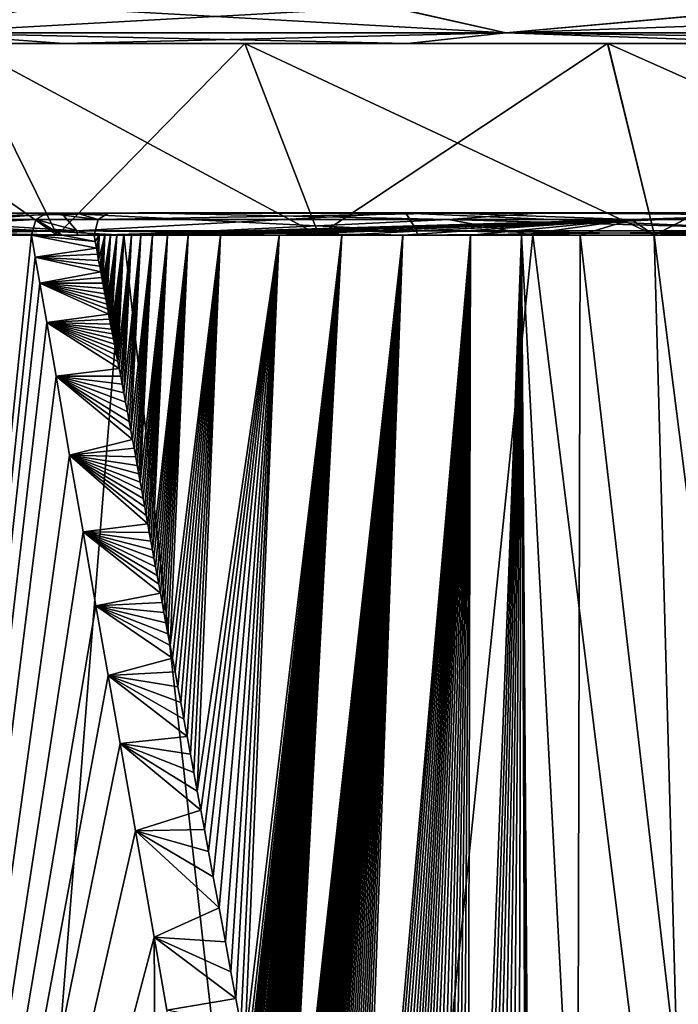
# Model space of a CAD drawing. Header units: metres. Extents: x -34 to 134, y -238 to 3.
# Tile 7 of 18: x 83.49 to 92.42, y -45.14 to -31.78. Entities that reach past the tile are written whole.
import ezdxf

# ---------------------------------------------------------------- set-up
doc = ezdxf.new("R2010")
doc.units = ezdxf.units.M
doc.layers.add('solid_509518_A225', color=7, linetype='CONTINUOUS')

msp = doc.modelspace()

# ---------------------------------------------------------------- linework, layer by layer
at = {"layer": 'solid_509518_A225'}
for points in [[(80.082489, -31.604322, -11.497334), (83.737549, -31.604406, -16.260841), (82.133408, -31.957926, -14.246311)], [(83.738007, -31.603537, 16.266069), (80.082809, -31.603706, 11.502666), (82.133812, -31.957163, 14.251603)], [(83.737549, -31.604406, -16.260841), (88.500954, -31.60445, -19.916037), (82.133408, -31.957926, -14.246311)], [(88.500954, -31.60445, -19.916037), (90.085167, -31.958004, -20.587807), (82.133408, -31.957926, -14.246311)], [(83.738007, -31.603537, 16.266069), (82.133812, -31.957163, 14.251603), (90.085747, -31.956902, 20.592875)], [(88.501518, -31.603384, 19.921131), (83.738007, -31.603537, 16.266069), (90.085747, -31.956902, 20.592875)], [(88.500954, -31.60445, -19.916037), (94.04808, -31.604448, -22.213825), (90.085167, -31.958004, -20.587807)], [(94.048706, -31.60326, 22.218763), (88.501518, -31.603384, 19.921131), (90.085747, -31.956902, 20.592875)], [(90.085167, -31.958004, -20.587807), (100.000908, -31.604401, -22.997616), (100.000916, -31.957951, -22.85116)], [(94.04808, -31.604448, -22.213825), (100.000908, -31.604401, -22.997616), (90.085167, -31.958004, -20.587807)], [(94.048706, -31.60326, 22.218763), (90.085747, -31.956902, 20.592875), (100.001564, -31.956728, 22.855947)], [(82.133408, -31.957926, -14.246311), (84.091118, -32.104393, -15.907285), (80.515511, -32.104309, -11.247332)], [(82.133812, -31.957163, 14.251603), (80.515831, -32.103706, 11.252677), (84.091568, -32.103542, 15.912529)], [(82.133408, -31.957926, -14.246311), (90.085167, -31.958004, -20.587807), (84.091118, -32.104393, -15.907285)], [(90.085747, -31.956902, 20.592875), (82.133812, -31.957163, 14.251603), (88.751518, -32.103394, 19.488132)], [(82.133812, -31.957163, 14.251603), (84.091568, -32.103542, 15.912529), (88.751518, -32.103394, 19.488132)], [(90.085167, -31.958004, -20.587807), (88.750969, -32.104435, -19.483019), (84.091118, -32.104393, -15.907285)], [(90.085167, -31.958004, -20.587807), (94.177513, -32.104435, -21.730854), (88.750969, -32.104435, -19.483019)], [(90.085747, -31.956902, 20.592875), (88.751518, -32.103394, 19.488132), (94.178131, -32.103271, 21.735815)], [(90.085167, -31.958004, -20.587807), (100.000916, -31.957951, -22.85116), (94.177513, -32.104435, -21.730854)], [(100.001564, -31.956728, 22.855947), (90.085747, -31.956902, 20.592875), (100.001556, -32.103184, 22.502398)], [(90.085747, -31.956902, 20.592875), (94.178131, -32.103271, 21.735815), (100.001556, -32.103184, 22.502398)], [(84.00193, -34.704765, 10.284939), (82.715164, -32.103687, 11.111827), (80.285484, -32.103855, 5.791767)], [(81.753105, -34.704922, 5.360891), (84.00193, -34.704765, 10.284939), (80.285484, -32.103855, 5.791767)], [(86.544823, -32.104355, -15.526692), (82.714851, -32.104282, -11.106544), (80.515511, -32.104309, -11.247332)], [(86.544823, -32.104355, -15.526692), (80.515511, -32.104309, -11.247332), (84.091118, -32.104393, -15.907285)], [(86.545258, -32.103523, 15.531867), (84.091568, -32.103542, 15.912529), (80.515831, -32.103706, 11.252677)], [(82.715164, -32.103687, 11.111827), (86.545258, -32.103523, 15.531867), (80.515831, -32.103706, 11.252677)], [(84.00164, -34.705315, -10.279552), (81.75296, -34.705208, -5.355442), (82.714851, -32.104282, -11.106544)], [(84.00164, -34.705315, -10.279552), (82.714851, -32.104282, -11.106544), (86.544823, -32.104355, -15.526692)], [(87.546921, -34.704617, 14.375961), (86.545258, -32.103523, 15.531867), (82.715164, -32.103687, 11.111827)], [(84.00193, -34.704765, 10.284939), (87.546921, -34.704617, 14.375961), (82.715164, -32.103687, 11.111827)], [(87.546516, -34.705383, -14.370675), (84.00164, -34.705315, -10.279552), (86.544823, -32.104355, -15.526692)], [(91.464951, -32.104382, -18.688766), (86.544823, -32.104355, -15.526692), (84.091118, -32.104393, -15.907285)], [(91.464951, -32.104382, -18.688766), (84.091118, -32.104393, -15.907285), (88.750969, -32.104435, -19.483019)], [(91.465477, -32.103382, 18.693802), (88.751518, -32.103394, 19.488132), (84.091568, -32.103542, 15.912529)], [(86.545258, -32.103523, 15.531867), (91.465477, -32.103382, 18.693802), (84.091568, -32.103542, 15.912529)], [(87.546516, -34.705383, -14.370675), (86.544823, -32.104355, -15.526692), (91.464951, -32.104382, -18.688766)], [(92.100891, -34.704483, 17.30253), (91.465477, -32.103382, 18.693802), (86.545258, -32.103523, 15.531867)], [(87.546921, -34.704617, 14.375961), (92.100891, -34.704483, 17.30253), (86.545258, -32.103523, 15.531867)], [(92.100403, -34.70541, -17.297373), (87.546516, -34.705383, -14.370675), (91.464951, -32.104382, -18.688766)], [(97.076645, -32.104362, -20.336592), (88.750969, -32.104435, -19.483019), (94.177513, -32.104435, -21.730854)], [(97.076645, -32.104362, -20.336592), (91.464951, -32.104382, -18.688766), (88.750969, -32.104435, -19.483019)], [(105.824966, -32.103138, 21.735651), (94.178131, -32.103271, 21.735815), (88.751518, -32.103394, 19.488132)], [(97.077217, -32.103275, 20.341471), (105.824966, -32.103138, 21.735651), (88.751518, -32.103394, 19.488132)], [(91.465477, -32.103382, 18.693802), (97.077217, -32.103275, 20.341471), (88.751518, -32.103394, 19.488132)], [(92.100403, -34.70541, -17.297373), (91.464951, -32.104382, -18.688766), (97.076645, -32.104362, -20.336592)], [(97.294899, -34.704384, 18.827549), (97.077217, -32.103275, 20.341471), (91.465477, -32.103382, 18.693802)], [(92.100891, -34.704483, 17.30253), (97.294899, -34.704384, 18.827549), (91.465477, -32.103382, 18.693802)], [(97.294373, -34.705391, -18.822538), (92.100403, -34.70541, -17.297373), (97.076645, -32.104362, -20.336592)], [(77.829262, -34.492489, -7.514942), (79.894165, -34.404327, -11.569742), (83.859467, -34.404415, -16.660765)], [(83.711601, -34.492668, -16.813395), (77.829262, -34.492489, -7.514942), (83.859467, -34.404415, -16.660765)], [(80.476471, -34.404312, -11.270739), (83.859467, -34.404415, -16.660765), (79.894165, -34.404327, -11.569742)], [(80.476471, -34.404312, -11.270739), (80.731064, -34.644493, -11.123743), (84.26712, -34.644577, -15.732153)], [(80.476471, -34.404312, -11.270739), (84.26712, -34.644577, -15.732153), (84.059242, -34.404396, -15.940033)], [(80.476471, -34.404312, -11.270739), (84.059242, -34.404396, -15.940033), (83.859467, -34.404415, -16.660765)], [(84.059692, -34.403542, 15.943574), (80.731377, -34.643898, 11.12739), (80.476791, -34.403709, 11.27438)], [(84.059692, -34.403542, 15.943574), (80.476791, -34.403709, 11.27438), (80.777069, -34.40366, 12.986948)], [(84.059692, -34.403542, 15.943574), (84.267563, -34.643734, 15.735701), (80.731377, -34.643898, 11.12739)], [(84.059692, -34.403542, 15.943574), (80.777069, -34.40366, 12.986948), (85.097755, -34.403481, 17.780064)], [(80.974182, -34.491886, 13.642131), (85.097755, -34.403481, 17.780064), (80.777069, -34.40366, 12.986948)], [(80.974182, -34.491886, 13.642131), (89.306793, -34.4916, 20.827583), (85.097755, -34.403481, 17.780064)], [(84.555199, -34.492203, -17.570412), (83.711601, -34.492668, -16.813395), (83.859467, -34.404415, -16.660765)], [(84.059242, -34.404396, -15.940033), (84.268173, -34.404423, -17.042023), (83.859467, -34.404415, -16.660765)], [(84.555199, -34.492203, -17.570412), (83.859467, -34.404415, -16.660765), (84.268173, -34.404423, -17.042023)], [(84.059242, -34.404396, -15.940033), (84.26712, -34.644577, -15.732153), (88.875435, -34.644619, -19.268337)], [(84.059242, -34.404396, -15.940033), (88.875435, -34.644619, -19.268337), (88.728447, -34.404438, -19.522938)], [(84.059242, -34.404396, -15.940033), (88.728447, -34.404438, -19.522938), (84.268173, -34.404423, -17.042023)], [(88.728996, -34.403393, 19.526346), (84.267563, -34.643734, 15.735701), (84.059692, -34.403542, 15.943574)], [(88.728996, -34.403393, 19.526346), (84.059692, -34.403542, 15.943574), (85.097755, -34.403481, 17.780064)], [(88.728996, -34.403393, 19.526346), (88.875977, -34.643589, 19.271755), (84.267563, -34.643734, 15.735701)], [(88.728447, -34.404438, -19.522938), (84.690834, -34.404427, -17.407434), (84.268173, -34.404423, -17.042023)], [(84.555199, -34.492203, -17.570412), (84.268173, -34.404423, -17.042023), (84.690834, -34.404427, -17.407434)], [(84.555199, -34.492203, -17.570412), (84.690834, -34.404427, -17.407434), (89.331985, -34.404453, -20.435738)], [(91.788017, -34.492233, -21.719351), (84.555199, -34.492203, -17.570412), (89.331985, -34.404453, -20.435738)], [(88.728447, -34.404438, -19.522938), (89.331985, -34.404453, -20.435738), (84.690834, -34.404427, -17.407434)], [(88.728996, -34.403393, 19.526346), (85.097755, -34.403481, 17.780064), (90.571594, -34.403328, 21.197575)], [(89.306793, -34.4916, 20.827583), (90.571594, -34.403328, 21.197575), (85.097755, -34.403481, 17.780064)], [(88.728447, -34.404438, -19.522938), (94.241951, -34.644615, -21.49131), (94.165863, -34.404434, -21.775278)], [(88.728447, -34.404438, -19.522938), (94.165863, -34.404434, -21.775278), (89.331985, -34.404453, -20.435738)], [(88.728447, -34.404438, -19.522938), (88.875435, -34.644619, -19.268337), (94.241951, -34.644615, -21.49131)], [(94.166481, -34.403271, 21.778534), (88.875977, -34.643589, 19.271755), (88.728996, -34.403393, 19.526346)], [(94.166481, -34.403271, 21.778534), (88.728996, -34.403393, 19.526346), (90.571594, -34.403328, 21.197575)], [(94.166481, -34.403271, 21.778534), (94.242554, -34.643467, 21.494577), (88.875977, -34.643589, 19.271755)], [(89.306793, -34.4916, 20.827583), (100.001595, -34.491405, 23.412989), (90.571594, -34.403328, 21.197575)], [(94.165863, -34.404434, -21.775278), (94.513199, -34.404446, -22.309208), (89.331985, -34.404453, -20.435738)], [(91.788017, -34.492233, -21.719351), (89.331985, -34.404453, -20.435738), (94.513199, -34.404446, -22.309208)], [(94.166481, -34.403271, 21.778534), (90.571594, -34.403328, 21.197575), (96.775047, -34.40321, 22.97505)], [(100.001595, -34.491405, 23.412989), (96.775047, -34.40321, 22.97505), (90.571594, -34.403328, 21.197575)], [(91.788017, -34.492233, -21.719351), (94.513199, -34.404446, -22.309208), (100.000946, -34.4044, -22.948332)], [(100.000938, -34.492176, -23.160364), (91.788017, -34.492233, -21.719351), (100.000946, -34.4044, -22.948332)], [(83.711601, -34.492668, -16.813395), (79.634148, -34.705402, -11.719359), (77.829262, -34.492489, -7.514942)], [(83.711601, -34.492668, -16.813395), (83.650726, -34.705498, -16.876226), (79.634148, -34.705402, -11.719359)], [(80.974182, -34.491886, 13.642131), (80.528481, -34.704727, 13.154881), (84.905037, -34.704548, 18.009977)], [(80.974182, -34.491886, 13.642131), (84.905037, -34.704548, 18.009977), (89.306793, -34.4916, 20.827583)], [(83.711601, -34.492668, -16.813395), (84.068214, -34.704525, -17.265654), (83.650726, -34.705498, -16.876226)], [(84.555199, -34.492203, -17.570412), (84.499535, -34.703644, -17.638481), (83.711601, -34.492668, -16.813395)], [(83.711601, -34.492668, -16.813395), (84.499535, -34.703644, -17.638481), (84.068214, -34.704525, -17.265654)], [(91.788017, -34.492233, -21.719351), (84.499535, -34.703644, -17.638481), (84.555199, -34.492203, -17.570412)], [(91.788017, -34.492233, -21.719351), (84.569481, -34.703606, -17.696482), (84.499535, -34.703644, -17.638481)], [(91.788017, -34.492233, -21.719351), (84.644287, -34.703625, -17.758018), (84.569481, -34.703606, -17.696482)], [(91.788017, -34.492233, -21.719351), (84.723244, -34.703644, -17.822416), (84.644287, -34.703625, -17.758018)], [(91.788017, -34.492233, -21.719351), (84.808235, -34.703659, -17.891113), (84.723244, -34.703644, -17.822416)], [(91.788017, -34.492233, -21.719351), (84.901833, -34.703678, -17.966003), (84.808235, -34.703659, -17.891113)], [(91.788017, -34.492233, -21.719351), (85.008377, -34.703697, -18.05031), (84.901833, -34.703678, -17.966003)], [(89.306793, -34.4916, 20.827583), (84.905037, -34.704548, 18.009977), (90.449661, -34.704391, 21.47168)], [(91.788017, -34.492233, -21.719351), (85.134415, -34.703716, -18.148773), (85.008377, -34.703697, -18.05031)], [(91.788017, -34.492233, -21.719351), (85.290375, -34.703732, -18.268791), (85.134415, -34.703716, -18.148773)], [(91.788017, -34.492233, -21.719351), (85.493851, -34.703758, -18.422422), (85.290375, -34.703732, -18.268791)], [(91.788017, -34.492233, -21.719351), (85.777885, -34.703796, -18.631386), (85.493851, -34.703758, -18.422422)], [(91.788017, -34.492233, -21.719351), (86.215218, -34.703857, -18.940907), (85.777885, -34.703796, -18.631386)], [(91.788017, -34.492233, -21.719351), (87.010208, -34.703983, -19.46773), (86.215218, -34.703857, -18.940907)], [(91.788017, -34.492233, -21.719351), (87.862335, -34.704178, -19.984478), (87.010208, -34.703983, -19.46773)], [(91.788017, -34.492233, -21.719351), (88.68853, -34.703766, -20.442183), (87.862335, -34.704178, -19.984478)], [(91.788017, -34.492233, -21.719351), (89.602982, -34.70322, -20.901764), (88.68853, -34.703766, -20.442183)], [(89.306793, -34.4916, 20.827583), (96.73333, -34.704273, 23.272141), (100.001595, -34.491405, 23.412989)], [(89.306793, -34.4916, 20.827583), (90.449661, -34.704391, 21.47168), (96.73333, -34.704273, 23.272141)], [(91.788017, -34.492233, -21.719351), (90.298332, -34.703022, -21.219162), (89.602982, -34.70322, -20.901764)], [(91.788017, -34.492233, -21.719351), (91.091782, -34.702881, -21.549736), (90.298332, -34.703022, -21.219162)], [(91.788017, -34.492233, -21.719351), (92.097824, -34.702702, -21.922127), (91.091782, -34.702881, -21.549736)], [(100.000938, -34.492176, -23.160364), (92.097824, -34.702702, -21.922127), (91.788017, -34.492233, -21.719351)], [(100.000938, -34.492176, -23.160364), (93.346428, -34.702469, -22.315237), (92.097824, -34.702702, -21.922127)], [(79.634148, -34.705402, -11.719359), (83.650726, -34.705498, -16.876226), (81.001938, -60.537899, -13.668388)], [(84.905037, -34.704548, 18.009977), (80.528481, -34.704727, 13.154881), (82.841164, -60.537086, 15.920557)], [(80.731064, -34.644493, -11.123743), (80.741791, -34.705376, -11.117548), (84.275879, -34.70546, -15.723392)], [(84.26712, -34.644577, -15.732153), (80.731064, -34.644493, -11.123743), (84.275879, -34.70546, -15.723392)], [(80.731377, -34.643898, 11.12739), (84.267563, -34.643734, 15.735701), (80.742111, -34.704781, 11.121199)], [(80.741791, -34.705376, -11.117548), (81.75296, -34.705208, -5.355442), (84.00164, -34.705315, -10.279552)], [(84.275879, -34.70546, -15.723392), (80.741791, -34.705376, -11.117548), (84.00164, -34.705315, -10.279552)], [(84.267563, -34.643734, 15.735701), (84.276321, -34.704617, 15.726944), (80.742111, -34.704781, 11.121199)], [(80.742111, -34.704781, 11.121199), (84.276321, -34.704617, 15.726944), (81.753105, -34.704922, 5.360891)], [(81.001938, -60.537899, -13.668388), (83.650726, -34.705498, -16.876226), (83.702858, -35.001492, -16.925093)], [(84.276321, -34.704617, 15.726944), (84.00193, -34.704765, 10.284939), (81.753105, -34.704922, 5.360891)], [(84.905037, -34.704548, 18.009977), (82.841164, -60.537086, 15.920557), (87.794838, -60.536922, 19.973925)], [(83.650726, -34.705498, -16.876226), (84.068214, -34.704525, -17.265654), (84.515663, -34.791889, -17.652298)], [(83.650726, -34.705498, -16.876226), (84.515663, -34.791889, -17.652298), (84.53154, -34.879009, -17.665798)], [(83.702858, -35.001492, -16.925093), (83.650726, -34.705498, -16.876226), (84.53154, -34.879009, -17.665798)], [(84.275879, -34.70546, -15.723392), (84.00164, -34.705315, -10.279552), (87.546516, -34.705383, -14.370675)], [(84.276321, -34.704617, 15.726944), (87.546921, -34.704617, 14.375961), (84.00193, -34.704765, 10.284939)], [(84.068214, -34.704525, -17.265654), (84.499535, -34.703644, -17.638481), (84.515663, -34.791889, -17.652298)], [(84.26712, -34.644577, -15.732153), (84.275879, -34.70546, -15.723392), (88.88163, -34.705498, -19.257608)], [(88.875435, -34.644619, -19.268337), (84.26712, -34.644577, -15.732153), (88.88163, -34.705498, -19.257608)], [(84.267563, -34.643734, 15.735701), (88.875977, -34.643589, 19.271755), (84.276321, -34.704617, 15.726944)], [(88.88163, -34.705498, -19.257608), (84.275879, -34.70546, -15.723392), (87.546516, -34.705383, -14.370675)], [(88.875977, -34.643589, 19.271755), (88.882172, -34.704468, 19.26103), (84.276321, -34.704617, 15.726944)], [(84.276321, -34.704617, 15.726944), (88.882172, -34.704468, 19.26103), (87.546921, -34.704617, 14.375961)], [(84.515663, -34.791889, -17.652298), (84.499535, -34.703644, -17.638481), (84.569481, -34.703606, -17.696482)], [(84.53154, -34.879009, -17.665798), (84.515663, -34.791889, -17.652298), (84.569481, -34.703606, -17.696482)], [(84.546913, -34.963589, -17.67885), (84.53154, -34.879009, -17.665798), (84.569481, -34.703606, -17.696482)], [(84.561874, -35.045902, -17.69153), (84.546913, -34.963589, -17.67885), (84.569481, -34.703606, -17.696482)], [(84.561874, -35.045902, -17.69153), (84.569481, -34.703606, -17.696482), (84.644287, -34.703625, -17.758018)], [(84.576462, -35.126022, -17.703871), (84.561874, -35.045902, -17.69153), (84.644287, -34.703625, -17.758018)], [(84.590675, -35.203896, -17.715879), (84.576462, -35.126022, -17.703871), (84.644287, -34.703625, -17.758018)], [(84.604607, -35.279858, -17.727621), (84.590675, -35.203896, -17.715879), (84.644287, -34.703625, -17.758018)], [(84.618301, -35.354156, -17.739143), (84.604607, -35.279858, -17.727621), (84.644287, -34.703625, -17.758018)], [(84.618301, -35.354156, -17.739143), (84.644287, -34.703625, -17.758018), (84.723244, -34.703644, -17.822416)], [(84.631798, -35.427032, -17.750486), (84.618301, -35.354156, -17.739143), (84.723244, -34.703644, -17.822416)], [(84.645157, -35.498711, -17.761686), (84.631798, -35.427032, -17.750486), (84.723244, -34.703644, -17.822416)], [(84.658432, -35.569569, -17.772802), (84.645157, -35.498711, -17.761686), (84.723244, -34.703644, -17.822416)], [(84.671661, -35.639782, -17.783857), (84.658432, -35.569569, -17.772802), (84.723244, -34.703644, -17.822416)], [(84.671661, -35.639782, -17.783857), (84.723244, -34.703644, -17.822416), (84.808235, -34.703659, -17.891113)], [(84.684769, -35.709003, -17.794796), (84.671661, -35.639782, -17.783857), (84.808235, -34.703659, -17.891113)], [(84.697769, -35.777279, -17.805624), (84.684769, -35.709003, -17.794796), (84.808235, -34.703659, -17.891113)], [(84.710693, -35.844765, -17.81637), (84.697769, -35.777279, -17.805624), (84.808235, -34.703659, -17.891113)], [(84.723572, -35.911644, -17.827061), (84.710693, -35.844765, -17.81637), (84.808235, -34.703659, -17.891113)], [(84.736435, -35.9781, -17.837721), (84.723572, -35.911644, -17.827061), (84.808235, -34.703659, -17.891113)], [(84.736435, -35.9781, -17.837721), (84.808235, -34.703659, -17.891113), (84.901833, -34.703678, -17.966003)], [(84.749313, -36.044323, -17.848381), (84.736435, -35.9781, -17.837721), (84.901833, -34.703678, -17.966003)], [(84.762466, -36.111618, -17.859247), (84.749313, -36.044323, -17.848381), (84.901833, -34.703678, -17.966003)], [(84.776131, -36.181278, -17.870516), (84.762466, -36.111618, -17.859247), (84.901833, -34.703678, -17.966003)], [(84.790474, -36.254253, -17.882326), (84.776131, -36.181278, -17.870516), (84.901833, -34.703678, -17.966003)], [(84.80574, -36.331924, -17.89488), (84.790474, -36.254253, -17.882326), (84.901833, -34.703678, -17.966003)], [(84.822388, -36.416706, -17.908535), (84.80574, -36.331924, -17.89488), (84.901833, -34.703678, -17.966003)], [(84.822388, -36.416706, -17.908535), (84.901833, -34.703678, -17.966003), (85.008377, -34.703697, -18.05031)], [(84.841095, -36.512474, -17.923857), (84.822388, -36.416706, -17.908535), (85.008377, -34.703697, -18.05031)], [(84.861214, -36.616261, -17.9403), (84.841095, -36.512474, -17.923857), (85.008377, -34.703697, -18.05031)], [(84.882233, -36.725597, -17.957438), (84.861214, -36.616261, -17.9403), (85.008377, -34.703697, -18.05031)], [(84.904465, -36.842354, -17.975527), (84.882233, -36.725597, -17.957438), (85.008377, -34.703697, -18.05031)], [(84.904465, -36.842354, -17.975527), (85.008377, -34.703697, -18.05031), (85.134415, -34.703716, -18.148773)], [(84.92852, -36.970058, -17.99505), (84.904465, -36.842354, -17.975527), (85.134415, -34.703716, -18.148773)], [(90.449661, -34.704391, 21.47168), (84.905037, -34.704548, 18.009977), (87.794838, -60.536922, 19.973925)], [(84.953262, -37.102997, -18.015085), (84.92852, -36.970058, -17.99505), (85.134415, -34.703716, -18.148773)], [(84.977028, -37.231995, -18.034279), (84.953262, -37.102997, -18.015085), (85.134415, -34.703716, -18.148773)], [(84.999855, -37.356869, -18.052668), (84.977028, -37.231995, -18.034279), (85.134415, -34.703716, -18.148773)], [(84.999855, -37.356869, -18.052668), (85.134415, -34.703716, -18.148773), (85.290375, -34.703732, -18.268791)], [(85.021835, -37.477863, -18.070339), (84.999855, -37.356869, -18.052668), (85.290375, -34.703732, -18.268791)], [(85.043251, -37.59621, -18.087511), (85.021835, -37.477863, -18.070339), (85.290375, -34.703732, -18.268791)], [(85.064308, -37.712955, -18.104361), (85.043251, -37.59621, -18.087511), (85.290375, -34.703732, -18.268791)], [(85.085037, -37.828083, -18.120909), (85.064308, -37.712955, -18.104361), (85.290375, -34.703732, -18.268791)], [(85.105476, -37.94173, -18.137184), (85.085037, -37.828083, -18.120909), (85.290375, -34.703732, -18.268791)], [(85.125648, -38.053982, -18.153221), (85.105476, -37.94173, -18.137184), (85.290375, -34.703732, -18.268791)], [(85.125648, -38.053982, -18.153221), (85.290375, -34.703732, -18.268791), (85.493851, -34.703758, -18.422422)], [(85.145752, -38.165787, -18.169159), (85.125648, -38.053982, -18.153221), (85.493851, -34.703758, -18.422422)], [(85.166008, -38.278389, -18.185184), (85.145752, -38.165787, -18.169159), (85.493851, -34.703758, -18.422422)], [(85.186447, -38.391926, -18.201319), (85.166008, -38.278389, -18.185184), (85.493851, -34.703758, -18.422422)], [(85.2071, -38.506569, -18.21759), (85.186447, -38.391926, -18.201319), (85.493851, -34.703758, -18.422422)], [(85.228027, -38.622581, -18.234035), (85.2071, -38.506569, -18.21759), (85.493851, -34.703758, -18.422422)], [(85.249161, -38.73954, -18.250597), (85.228027, -38.622581, -18.234035), (85.493851, -34.703758, -18.422422)], [(85.270264, -38.856174, -18.267103), (85.249161, -38.73954, -18.250597), (85.493851, -34.703758, -18.422422)], [(85.291351, -38.97245, -18.283552), (85.270264, -38.856174, -18.267103), (85.493851, -34.703758, -18.422422)], [(85.291351, -38.97245, -18.283552), (85.493851, -34.703758, -18.422422), (85.777885, -34.703796, -18.631386)], [(85.312431, -39.088455, -18.299965), (85.291351, -38.97245, -18.283552), (85.777885, -34.703796, -18.631386)], [(85.333549, -39.204269, -18.316357), (85.312431, -39.088455, -18.299965), (85.777885, -34.703796, -18.631386)], [(85.354729, -39.320076, -18.33276), (85.333549, -39.204269, -18.316357), (85.777885, -34.703796, -18.631386)], [(85.376427, -39.438324, -18.349525), (85.354729, -39.320076, -18.33276), (85.777885, -34.703796, -18.631386)], [(85.398987, -39.560875, -18.366913), (85.376427, -39.438324, -18.349525), (85.777885, -34.703796, -18.631386)], [(85.422562, -39.688541, -18.385033), (85.398987, -39.560875, -18.366913), (85.777885, -34.703796, -18.631386)], [(85.447334, -39.822357, -18.404026), (85.422562, -39.688541, -18.385033), (85.777885, -34.703796, -18.631386)], [(85.473557, -39.963627, -18.424067), (85.447334, -39.822357, -18.404026), (85.777885, -34.703796, -18.631386)], [(85.50145, -40.113594, -18.445316), (85.473557, -39.963627, -18.424067), (85.777885, -34.703796, -18.631386)], [(85.531181, -40.273201, -18.467894), (85.50145, -40.113594, -18.445316), (85.777885, -34.703796, -18.631386)], [(85.531181, -40.273201, -18.467894), (85.777885, -34.703796, -18.631386), (86.215218, -34.703857, -18.940907)], [(85.563103, -40.444405, -18.49205), (85.531181, -40.273201, -18.467894), (86.215218, -34.703857, -18.940907)], [(85.597954, -40.631229, -18.518324), (85.563103, -40.444405, -18.49205), (86.215218, -34.703857, -18.940907)], [(85.63578, -40.834038, -18.546721), (85.597954, -40.631229, -18.518324), (86.215218, -34.703857, -18.940907)], [(85.675423, -41.046722, -18.576355), (85.63578, -40.834038, -18.546721), (86.215218, -34.703857, -18.940907)], [(85.717102, -41.270466, -18.607372), (85.675423, -41.046722, -18.576355), (86.215218, -34.703857, -18.940907)], [(85.760887, -41.505627, -18.639793), (85.717102, -41.270466, -18.607372), (86.215218, -34.703857, -18.940907)], [(85.805939, -41.747707, -18.672991), (85.760887, -41.505627, -18.639793), (86.215218, -34.703857, -18.940907)], [(85.851921, -41.994793, -18.706701), (85.805939, -41.747707, -18.672991), (86.215218, -34.703857, -18.940907)], [(85.898941, -42.247288, -18.740988), (85.851921, -41.994793, -18.706701), (86.215218, -34.703857, -18.940907)], [(85.898941, -42.247288, -18.740988), (86.215218, -34.703857, -18.940907), (87.010208, -34.703983, -19.46773)], [(85.946945, -42.504814, -18.775806), (85.898941, -42.247288, -18.740988), (87.010208, -34.703983, -19.46773)], [(85.996498, -42.770264, -18.811552), (85.946945, -42.504814, -18.775806), (87.010208, -34.703983, -19.46773)], [(86.051697, -43.065475, -18.85113), (85.996498, -42.770264, -18.811552), (87.010208, -34.703983, -19.46773)], [(86.116547, -43.412159, -18.897314), (86.051697, -43.065475, -18.85113), (87.010208, -34.703983, -19.46773)], [(86.194817, -43.83099, -18.952612), (86.116547, -43.412159, -18.897314), (87.010208, -34.703983, -19.46773)], [(86.280884, -44.292385, -19.012856), (86.194817, -43.83099, -18.952612), (87.010208, -34.703983, -19.46773)], [(86.35672, -44.698933, -19.065456), (86.280884, -44.292385, -19.012856), (87.010208, -34.703983, -19.46773)], [(86.424728, -45.062054, -19.112242), (86.35672, -44.698933, -19.065456), (87.010208, -34.703983, -19.46773)], [(86.492096, -45.420959, -19.158234), (86.424728, -45.062054, -19.112242), (87.010208, -34.703983, -19.46773)], [(86.542686, -45.692722, -19.192547), (86.492096, -45.420959, -19.158234), (87.010208, -34.703983, -19.46773)], [(86.542686, -45.692722, -19.192547), (87.010208, -34.703983, -19.46773), (87.862335, -34.704178, -19.984478)], [(86.575127, -45.867298, -19.214447), (86.542686, -45.692722, -19.192547), (87.862335, -34.704178, -19.984478)], [(86.59671, -45.982006, -19.22897), (86.575127, -45.867298, -19.214447), (87.862335, -34.704178, -19.984478)], [(86.612717, -46.065437, -19.239714), (86.59671, -45.982006, -19.22897), (87.862335, -34.704178, -19.984478)], [(86.626495, -46.135635, -19.24894), (86.612717, -46.065437, -19.239714), (87.862335, -34.704178, -19.984478)], [(86.639946, -46.202515, -19.257923), (86.626495, -46.135635, -19.24894), (87.862335, -34.704178, -19.984478)], [(86.653793, -46.26976, -19.267159), (86.639946, -46.202515, -19.257923), (87.862335, -34.704178, -19.984478)], [(86.668083, -46.337452, -19.276665), (86.653793, -46.26976, -19.267159), (87.862335, -34.704178, -19.984478)], [(86.68396, -46.410816, -19.287207), (86.668083, -46.337452, -19.276665), (87.862335, -34.704178, -19.984478)], [(86.70504, -46.506748, -19.301159), (86.68396, -46.410816, -19.287207), (87.862335, -34.704178, -19.984478)], [(86.722145, -46.585518, -19.312466), (86.70504, -46.506748, -19.301159), (87.862335, -34.704178, -19.984478)], [(86.735344, -46.647957, -19.321173), (86.722145, -46.585518, -19.312466), (87.862335, -34.704178, -19.984478)], [(86.746849, -46.704071, -19.328762), (86.735344, -46.647957, -19.321173), (87.862335, -34.704178, -19.984478)], [(86.756996, -46.755108, -19.335451), (86.746849, -46.704071, -19.328762), (87.862335, -34.704178, -19.984478)], [(86.766762, -46.805824, -19.341883), (86.756996, -46.755108, -19.335451), (87.862335, -34.704178, -19.984478)], [(86.778938, -46.87109, -19.349901), (86.766762, -46.805824, -19.341883), (87.862335, -34.704178, -19.984478)], [(86.792122, -46.943348, -19.35857), (86.778938, -46.87109, -19.349901), (87.862335, -34.704178, -19.984478)], [(86.802673, -47.001953, -19.365501), (86.792122, -46.943348, -19.35857), (87.862335, -34.704178, -19.984478)], [(86.809395, -47.040375, -19.369915), (86.802673, -47.001953, -19.365501), (87.862335, -34.704178, -19.984478)], [(86.814293, -47.069393, -19.373135), (86.809395, -47.040375, -19.369915), (87.862335, -34.704178, -19.984478)], [(86.818237, -47.093678, -19.375729), (86.814293, -47.069393, -19.373135), (87.862335, -34.704178, -19.984478)], [(86.821556, -47.114956, -19.377913), (86.818237, -47.093678, -19.375729), (87.862335, -34.704178, -19.984478)], [(86.824791, -47.136585, -19.380041), (86.821556, -47.114956, -19.377913), (87.862335, -34.704178, -19.984478)], [(86.828491, -47.162369, -19.382479), (86.824791, -47.136585, -19.380041), (87.862335, -34.704178, -19.984478)], [(86.833321, -47.197369, -19.385664), (86.828491, -47.162369, -19.382479), (87.862335, -34.704178, -19.984478)], [(86.839973, -47.246872, -19.390055), (86.833321, -47.197369, -19.385664), (87.862335, -34.704178, -19.984478)], [(86.84594, -47.290791, -19.393986), (86.839973, -47.246872, -19.390055), (87.862335, -34.704178, -19.984478)], [(86.850983, -47.326672, -19.397306), (86.84594, -47.290791, -19.393986), (87.862335, -34.704178, -19.984478)], [(86.855751, -47.35936, -19.400436), (86.850983, -47.326672, -19.397306), (87.862335, -34.704178, -19.984478)], [(86.860329, -47.389626, -19.40344), (86.855751, -47.35936, -19.400436), (87.862335, -34.704178, -19.984478)], [(86.864815, -47.41819, -19.40638), (86.860329, -47.389626, -19.40344), (87.862335, -34.704178, -19.984478)], [(86.869232, -47.445225, -19.409266), (86.864815, -47.41819, -19.40638), (87.862335, -34.704178, -19.984478)], [(86.873489, -47.470303, -19.412046), (86.869232, -47.445225, -19.409266), (87.862335, -34.704178, -19.984478)], [(86.877655, -47.493862, -19.414762), (86.873489, -47.470303, -19.412046), (87.862335, -34.704178, -19.984478)], [(86.881813, -47.516388, -19.417467), (86.877655, -47.493862, -19.414762), (87.862335, -34.704178, -19.984478)], [(86.885994, -47.538147, -19.420187), (86.881813, -47.516388, -19.417467), (87.862335, -34.704178, -19.984478)], [(86.890251, -47.559341, -19.422949), (86.885994, -47.538147, -19.420187), (87.862335, -34.704178, -19.984478)], [(86.894638, -47.58025, -19.425793), (86.890251, -47.559341, -19.422949), (87.862335, -34.704178, -19.984478)], [(86.899353, -47.601784, -19.428848), (86.894638, -47.58025, -19.425793), (87.862335, -34.704178, -19.984478)], [(86.904488, -47.624184, -19.432167), (86.899353, -47.601784, -19.428848), (87.862335, -34.704178, -19.984478)], [(86.91008, -47.647522, -19.435776), (86.904488, -47.624184, -19.432167), (87.862335, -34.704178, -19.984478)], [(86.916183, -47.671875, -19.439709), (86.91008, -47.647522, -19.435776), (87.862335, -34.704178, -19.984478)], [(86.922844, -47.697273, -19.443995), (86.916183, -47.671875, -19.439709), (87.862335, -34.704178, -19.984478)], [(86.930649, -47.725685, -19.449005), (86.922844, -47.697273, -19.443995), (87.862335, -34.704178, -19.984478)], [(86.94101, -47.761772, -19.455648), (86.930649, -47.725685, -19.449005), (87.862335, -34.704178, -19.984478)], [(86.956657, -47.814125, -19.46566), (86.94101, -47.761772, -19.455648), (87.862335, -34.704178, -19.984478)], [(86.979645, -47.889347, -19.480322), (86.956657, -47.814125, -19.46566), (87.862335, -34.704178, -19.984478)], [(86.998634, -47.952484, -19.492403), (86.979645, -47.889347, -19.480322), (87.862335, -34.704178, -19.984478)], [(87.01059, -47.993977, -19.499996), (86.998634, -47.952484, -19.492403), (87.862335, -34.704178, -19.984478)], [(87.019264, -48.025639, -19.505505), (87.01059, -47.993977, -19.499996), (87.862335, -34.704178, -19.984478)], [(87.026344, -48.052776, -19.509995), (87.019264, -48.025639, -19.505505), (87.862335, -34.704178, -19.984478)], [(87.032364, -48.076981, -19.513809), (87.026344, -48.052776, -19.509995), (87.862335, -34.704178, -19.984478)], [(87.037491, -48.098621, -19.517061), (87.032364, -48.076981, -19.513809), (87.862335, -34.704178, -19.984478)], [(87.041847, -48.11792, -19.519825), (87.037491, -48.098621, -19.517061), (87.862335, -34.704178, -19.984478)], [(87.045685, -48.135761, -19.522261), (87.041847, -48.11792, -19.519825), (87.862335, -34.704178, -19.984478)], [(87.04911, -48.152504, -19.524437), (87.045685, -48.135761, -19.522261), (87.862335, -34.704178, -19.984478)], [(87.052185, -48.168282, -19.526394), (87.04911, -48.152504, -19.524437), (87.862335, -34.704178, -19.984478)], [(87.05497, -48.18327, -19.528162), (87.052185, -48.168282, -19.526394), (87.862335, -34.704178, -19.984478)], [(87.057495, -48.197567, -19.52977), (87.05497, -48.18327, -19.528162), (87.862335, -34.704178, -19.984478)], [(87.059799, -48.21133, -19.531242), (87.057495, -48.197567, -19.52977), (87.862335, -34.704178, -19.984478)], [(87.061981, -48.22501, -19.532635), (87.059799, -48.21133, -19.531242), (87.862335, -34.704178, -19.984478)], [(87.064056, -48.238724, -19.533962), (87.061981, -48.22501, -19.532635), (87.862335, -34.704178, -19.984478)], [(87.066032, -48.252502, -19.535229), (87.064056, -48.238724, -19.533962), (87.862335, -34.704178, -19.984478)], [(87.067924, -48.26638, -19.536442), (87.066032, -48.252502, -19.535229), (87.862335, -34.704178, -19.984478)], [(87.06974, -48.280418, -19.537607), (87.067924, -48.26638, -19.536442), (87.862335, -34.704178, -19.984478)], [(87.07148, -48.294674, -19.538729), (87.06974, -48.280418, -19.537607), (87.862335, -34.704178, -19.984478)], [(87.073158, -48.309158, -19.539808), (87.07148, -48.294674, -19.538729), (87.862335, -34.704178, -19.984478)], [(87.074753, -48.323818, -19.54084), (87.073158, -48.309158, -19.539808), (87.862335, -34.704178, -19.984478)], [(87.076279, -48.338711, -19.541832), (87.074753, -48.323818, -19.54084), (87.862335, -34.704178, -19.984478)], [(87.077744, -48.353901, -19.542784), (87.076279, -48.338711, -19.541832), (87.862335, -34.704178, -19.984478)], [(87.079147, -48.369453, -19.543699), (87.077744, -48.353901, -19.542784), (87.862335, -34.704178, -19.984478)], [(87.08049, -48.385448, -19.54458), (87.079147, -48.369453, -19.543699), (87.862335, -34.704178, -19.984478)], [(87.081787, -48.401974, -19.545431), (87.08049, -48.385448, -19.54458), (87.862335, -34.704178, -19.984478)], [(87.083023, -48.419147, -19.546251), (87.081787, -48.401974, -19.545431), (87.862335, -34.704178, -19.984478)], [(87.084221, -48.437099, -19.547045), (87.083023, -48.419147, -19.546251), (87.862335, -34.704178, -19.984478)], [(87.085365, -48.455997, -19.547813), (87.084221, -48.437099, -19.547045), (87.862335, -34.704178, -19.984478)], [(87.086472, -48.476036, -19.548557), (87.085365, -48.455997, -19.547813), (87.862335, -34.704178, -19.984478)], [(87.087532, -48.49749, -19.549278), (87.086472, -48.476036, -19.548557), (87.862335, -34.704178, -19.984478)], [(87.088547, -48.520725, -19.54998), (87.087532, -48.49749, -19.549278), (87.862335, -34.704178, -19.984478)], [(87.089531, -48.546276, -19.550667), (87.088547, -48.520725, -19.54998), (87.862335, -34.704178, -19.984478)], [(87.090477, -48.575039, -19.551342), (87.089531, -48.546276, -19.550667), (87.862335, -34.704178, -19.984478)], [(87.091408, -48.608662, -19.552023), (87.090477, -48.575039, -19.551342), (87.862335, -34.704178, -19.984478)], [(87.092369, -48.651169, -19.552752), (87.091408, -48.608662, -19.552023), (87.862335, -34.704178, -19.984478)], [(87.093513, -48.714264, -19.553656), (87.092369, -48.651169, -19.552752), (87.862335, -34.704178, -19.984478)], [(87.095116, -48.811832, -19.554958), (87.093513, -48.714264, -19.553656), (87.862335, -34.704178, -19.984478)], [(87.097168, -48.919678, -19.556576), (87.095116, -48.811832, -19.554958), (87.862335, -34.704178, -19.984478)], [(87.09964, -49.026997, -19.558462), (87.097168, -48.919678, -19.556576), (87.862335, -34.704178, -19.984478)], [(87.09964, -49.026997, -19.558462), (87.862335, -34.704178, -19.984478), (88.68853, -34.703766, -20.442183)], [(87.103127, -49.156284, -19.561054), (87.09964, -49.026997, -19.558462), (88.68853, -34.703766, -20.442183)], [(87.107445, -49.295712, -19.564211), (87.103127, -49.156284, -19.561054), (88.68853, -34.703766, -20.442183)], [(87.113388, -49.463345, -19.568495), (87.107445, -49.295712, -19.564211), (88.68853, -34.703766, -20.442183)], [(87.122292, -49.681458, -19.574833), (87.113388, -49.463345, -19.568495), (88.68853, -34.703766, -20.442183)], [(87.131004, -49.866489, -19.580967), (87.122292, -49.681458, -19.574833), (88.68853, -34.703766, -20.442183)], [(87.137642, -49.989174, -19.585583), (87.131004, -49.866489, -19.580967), (88.68853, -34.703766, -20.442183)], [(87.14328, -50.081551, -19.589476), (87.137642, -49.989174, -19.585583), (88.68853, -34.703766, -20.442183)], [(87.148628, -50.160061, -19.593132), (87.14328, -50.081551, -19.589476), (88.68853, -34.703766, -20.442183)], [(87.153908, -50.230373, -19.596718), (87.148628, -50.160061, -19.593132), (88.68853, -34.703766, -20.442183)], [(87.159218, -50.294975, -19.600304), (87.153908, -50.230373, -19.596718), (88.68853, -34.703766, -20.442183)], [(87.164597, -50.355228, -19.603922), (87.159218, -50.294975, -19.600304), (88.68853, -34.703766, -20.442183)], [(87.170128, -50.41243, -19.607624), (87.164597, -50.355228, -19.603922), (88.68853, -34.703766, -20.442183)], [(87.175911, -50.467941, -19.611477), (87.170128, -50.41243, -19.607624), (88.68853, -34.703766, -20.442183)], [(87.181969, -50.522129, -19.615499), (87.175911, -50.467941, -19.611477), (88.68853, -34.703766, -20.442183)], [(87.188316, -50.575199, -19.619699), (87.181969, -50.522129, -19.615499), (88.68853, -34.703766, -20.442183)], [(87.194962, -50.627289, -19.624083), (87.188316, -50.575199, -19.619699), (88.68853, -34.703766, -20.442183)], [(87.201927, -50.678616, -19.628664), (87.194962, -50.627289, -19.624083), (88.68853, -34.703766, -20.442183)], [(87.209396, -50.730473, -19.633566), (87.201927, -50.678616, -19.628664), (88.68853, -34.703766, -20.442183)], [(87.217476, -50.783394, -19.638855), (87.209396, -50.730473, -19.633566), (88.68853, -34.703766, -20.442183)], [(87.226219, -50.837471, -19.644564), (87.217476, -50.783394, -19.638855), (88.68853, -34.703766, -20.442183)], [(87.235687, -50.892818, -19.650728), (87.226219, -50.837471, -19.644564), (88.68853, -34.703766, -20.442183)], [(87.245949, -50.949585, -19.657396), (87.235687, -50.892818, -19.650728), (88.68853, -34.703766, -20.442183)], [(87.257072, -51.007816, -19.664606), (87.245949, -50.949585, -19.657396), (88.68853, -34.703766, -20.442183)], [(87.269066, -51.067341, -19.672367), (87.257072, -51.007816, -19.664606), (88.68853, -34.703766, -20.442183)], [(87.282028, -51.128223, -19.680729), (87.269066, -51.067341, -19.672367), (88.68853, -34.703766, -20.442183)], [(87.296028, -51.190575, -19.689743), (87.282028, -51.128223, -19.680729), (88.68853, -34.703766, -20.442183)], [(87.31118, -51.254532, -19.699476), (87.296028, -51.190575, -19.689743), (88.68853, -34.703766, -20.442183)], [(87.327614, -51.320255, -19.710009), (87.31118, -51.254532, -19.699476), (88.68853, -34.703766, -20.442183)], [(87.34552, -51.388126, -19.721458), (87.327614, -51.320255, -19.710009), (88.68853, -34.703766, -20.442183)], [(87.365135, -51.458515, -19.733963), (87.34552, -51.388126, -19.721458), (88.68853, -34.703766, -20.442183)], [(87.386681, -51.531693, -19.747662), (87.365135, -51.458515, -19.733963), (88.68853, -34.703766, -20.442183)], [(87.410446, -51.608063, -19.762733), (87.386681, -51.531693, -19.747662), (88.68853, -34.703766, -20.442183)], [(87.436752, -51.687931, -19.77936), (87.410446, -51.608063, -19.762733), (88.68853, -34.703766, -20.442183)], [(87.466072, -51.771946, -19.797829), (87.436752, -51.687931, -19.77936), (88.68853, -34.703766, -20.442183)], [(87.498596, -51.859852, -19.818243), (87.466072, -51.771946, -19.797829), (88.68853, -34.703766, -20.442183)], [(87.533394, -51.948608, -19.84), (87.498596, -51.859852, -19.818243), (88.68853, -34.703766, -20.442183)], [(87.57032, -52.037651, -19.862989), (87.533394, -51.948608, -19.84), (88.68853, -34.703766, -20.442183)], [(88.88163, -34.705498, -19.257608), (87.546516, -34.705383, -14.370675), (92.100403, -34.70541, -17.297373)], [(88.882172, -34.704468, 19.26103), (92.100891, -34.704483, 17.30253), (87.546921, -34.704617, 14.375961)], [(87.609619, -52.127445, -19.887352), (87.57032, -52.037651, -19.862989), (88.68853, -34.703766, -20.442183)], [(87.651154, -52.217518, -19.912981), (87.609619, -52.127445, -19.887352), (88.68853, -34.703766, -20.442183)], [(87.693863, -52.305595, -19.939215), (87.651154, -52.217518, -19.912981), (88.68853, -34.703766, -20.442183)], [(87.737152, -52.390495, -19.965668), (87.693863, -52.305595, -19.939215), (88.68853, -34.703766, -20.442183)], [(87.781319, -52.47298, -19.992531), (87.737152, -52.390495, -19.965668), (88.68853, -34.703766, -20.442183)], [(87.826607, -52.553577, -20.019943), (87.781319, -52.47298, -19.992531), (88.68853, -34.703766, -20.442183)], [(90.449661, -34.704391, 21.47168), (87.794838, -60.536922, 19.973925), (93.661316, -60.536785, 22.533852)], [(87.872986, -52.632267, -20.047873), (87.826607, -52.553577, -20.019943), (88.68853, -34.703766, -20.442183)], [(87.920464, -52.709118, -20.076315), (87.872986, -52.632267, -20.047873), (88.68853, -34.703766, -20.442183)], [(87.969574, -52.785011, -20.105583), (87.920464, -52.709118, -20.076315), (88.68853, -34.703766, -20.442183)], [(88.020798, -52.860626, -20.135942), (87.969574, -52.785011, -20.105583), (88.68853, -34.703766, -20.442183)], [(88.020798, -52.860626, -20.135942), (88.68853, -34.703766, -20.442183), (89.602982, -34.70322, -20.901764)], [(88.0746, -52.936539, -20.167646), (88.020798, -52.860626, -20.135942), (89.602982, -34.70322, -20.901764)], [(88.132378, -53.014511, -20.201483), (88.0746, -52.936539, -20.167646), (89.602982, -34.70322, -20.901764)], [(88.196671, -53.09763, -20.23888), (88.132378, -53.014511, -20.201483), (89.602982, -34.70322, -20.901764)], [(88.264374, -53.181732, -20.277967), (88.196671, -53.09763, -20.23888), (89.602982, -34.70322, -20.901764)], [(88.329765, -53.259647, -20.315432), (88.264374, -53.181732, -20.277967), (89.602982, -34.70322, -20.901764)], [(88.393036, -53.33186, -20.351419), (88.329765, -53.259647, -20.315432), (89.602982, -34.70322, -20.901764)], [(88.454987, -53.399525, -20.386402), (88.393036, -53.33186, -20.351419), (89.602982, -34.70322, -20.901764)], [(88.516792, -53.464108, -20.421066), (88.454987, -53.399525, -20.386402), (89.602982, -34.70322, -20.901764)], [(88.579262, -53.526524, -20.45586), (88.516792, -53.464108, -20.421066), (89.602982, -34.70322, -20.901764)], [(88.643326, -53.587719, -20.491291), (88.579262, -53.526524, -20.45586), (89.602982, -34.70322, -20.901764)], [(88.709854, -53.648445, -20.527813), (88.643326, -53.587719, -20.491291), (89.602982, -34.70322, -20.901764)], [(88.780563, -53.710152, -20.566338), (88.709854, -53.648445, -20.527813), (89.602982, -34.70322, -20.901764)], [(88.858681, -53.775318, -20.60854), (88.780563, -53.710152, -20.566338), (89.602982, -34.70322, -20.901764)], [(88.94722, -53.846077, -20.655922), (88.858681, -53.775318, -20.60854), (89.602982, -34.70322, -20.901764)], [(94.241951, -34.644615, -21.49131), (88.875435, -34.644619, -19.268337), (94.245155, -34.705498, -21.479345)], [(88.875435, -34.644619, -19.268337), (88.88163, -34.705498, -19.257608), (94.245155, -34.705498, -21.479345)], [(88.875977, -34.643589, 19.271755), (94.242554, -34.643467, 21.494577), (88.882172, -34.704468, 19.26103)], [(94.245155, -34.705498, -21.479345), (88.88163, -34.705498, -19.257608), (92.100403, -34.70541, -17.297373)], [(94.242554, -34.643467, 21.494577), (94.245766, -34.70435, 21.482615), (88.882172, -34.704468, 19.26103)], [(88.882172, -34.704468, 19.26103), (94.245766, -34.70435, 21.482615), (92.100891, -34.704483, 17.30253)], [(89.037666, -53.915432, -20.703829), (88.94722, -53.846077, -20.655922), (89.602982, -34.70322, -20.901764)], [(89.124924, -53.979424, -20.749571), (89.037666, -53.915432, -20.703829), (89.602982, -34.70322, -20.901764)], [(89.211678, -54.040192, -20.794594), (89.124924, -53.979424, -20.749571), (89.602982, -34.70322, -20.901764)], [(89.298302, -54.09808, -20.839096), (89.211678, -54.040192, -20.794594), (89.602982, -34.70322, -20.901764)], [(89.384827, -54.153183, -20.883102), (89.298302, -54.09808, -20.839096), (89.602982, -34.70322, -20.901764)], [(89.471878, -54.205936, -20.926928), (89.384827, -54.153183, -20.883102), (89.602982, -34.70322, -20.901764)], [(89.559814, -54.256588, -20.970747), (89.471878, -54.205936, -20.926928), (89.602982, -34.70322, -20.901764)], [(89.559814, -54.256588, -20.970747), (89.602982, -34.70322, -20.901764), (90.298332, -34.703022, -21.219162)], [(89.649025, -54.305359, -21.014738), (89.559814, -54.256588, -20.970747), (90.298332, -34.703022, -21.219162)], [(89.739944, -54.35247, -21.059105), (89.649025, -54.305359, -21.014738), (90.298332, -34.703022, -21.219162)], [(89.833176, -54.398182, -21.104105), (89.739944, -54.35247, -21.059105), (90.298332, -34.703022, -21.219162)], [(89.929428, -54.44276, -21.150038), (89.833176, -54.398182, -21.104105), (90.298332, -34.703022, -21.219162)], [(90.029747, -54.486591, -21.197355), (89.929428, -54.44276, -21.150038), (90.298332, -34.703022, -21.219162)], [(90.135597, -54.530148, -21.246666), (90.029747, -54.486591, -21.197355), (90.298332, -34.703022, -21.219162)], [(90.248856, -54.573978, -21.298735), (90.135597, -54.530148, -21.246666), (90.298332, -34.703022, -21.219162)], [(90.248856, -54.573978, -21.298735), (90.298332, -34.703022, -21.219162), (90.372734, -54.619026, -21.354862)], [(90.298332, -34.703022, -21.219162), (91.091782, -34.702881, -21.549736), (91.056374, -49.126438, -21.61742)], [(90.298332, -34.703022, -21.219162), (90.421577, -52.804333, -21.367392), (90.388512, -53.713295, -21.357281)], [(90.298332, -34.703022, -21.219162), (91.056374, -49.126438, -21.61742), (90.421577, -52.804333, -21.367392)], [(90.298332, -34.703022, -21.219162), (90.388512, -53.713295, -21.357281), (90.372734, -54.619026, -21.354862)], [(96.73333, -34.704273, 23.272141), (90.449661, -34.704391, 21.47168), (93.661316, -60.536785, 22.533852)], [(91.091782, -34.702881, -21.549736), (92.411583, -46.123215, -22.10202), (91.056374, -49.126438, -21.61742)], [(91.091782, -34.702881, -21.549736), (92.097824, -34.702702, -21.922127), (92.411583, -46.123215, -22.10202)], [(92.097824, -34.702702, -21.922127), (93.346428, -34.702469, -22.315237), (93.376389, -44.79192, -22.394449)], [(92.097824, -34.702702, -21.922127), (93.376389, -44.79192, -22.394449), (92.411583, -46.123215, -22.10202)], [(94.245155, -34.705498, -21.479345), (92.100403, -34.70541, -17.297373), (97.294373, -34.705391, -18.822538)], [(94.245766, -34.70435, 21.482615), (97.294899, -34.704384, 18.827549), (92.100891, -34.704483, 17.30253)], [(81.001938, -60.537899, -13.668388), (83.702858, -35.001492, -16.925093), (83.765396, -35.357346, -16.983316)], [(83.702858, -35.001492, -16.925093), (84.53154, -34.879009, -17.665798), (84.546913, -34.963589, -17.67885)], [(83.702858, -35.001492, -16.925093), (84.546913, -34.963589, -17.67885), (84.561874, -35.045902, -17.69153)], [(83.702858, -35.001492, -16.925093), (84.561874, -35.045902, -17.69153), (84.576462, -35.126022, -17.703871)], [(83.702858, -35.001492, -16.925093), (84.576462, -35.126022, -17.703871), (84.590675, -35.203896, -17.715879)], [(83.765396, -35.357346, -16.983316), (83.702858, -35.001492, -16.925093), (84.590675, -35.203896, -17.715879)], [(83.765396, -35.357346, -16.983316), (84.590675, -35.203896, -17.715879), (84.604607, -35.279858, -17.727621)], [(81.001938, -60.537899, -13.668388), (83.765396, -35.357346, -16.983316), (83.85807, -35.888138, -17.068792)], [(83.765396, -35.357346, -16.983316), (84.604607, -35.279858, -17.727621), (84.618301, -35.354156, -17.739143)], [(83.765396, -35.357346, -16.983316), (84.618301, -35.354156, -17.739143), (84.631798, -35.427032, -17.750486)], [(83.765396, -35.357346, -16.983316), (84.631798, -35.427032, -17.750486), (84.645157, -35.498711, -17.761686)], [(83.765396, -35.357346, -16.983316), (84.645157, -35.498711, -17.761686), (84.658432, -35.569569, -17.772802)], [(83.765396, -35.357346, -16.983316), (84.658432, -35.569569, -17.772802), (84.671661, -35.639782, -17.783857)], [(83.765396, -35.357346, -16.983316), (84.671661, -35.639782, -17.783857), (84.684769, -35.709003, -17.794796)], [(83.765396, -35.357346, -16.983316), (84.684769, -35.709003, -17.794796), (84.697769, -35.777279, -17.805624)], [(83.85807, -35.888138, -17.068792), (83.765396, -35.357346, -16.983316), (84.697769, -35.777279, -17.805624)], [(83.85807, -35.888138, -17.068792), (84.697769, -35.777279, -17.805624), (84.710693, -35.844765, -17.81637)], [(81.001938, -60.537899, -13.668388), (83.85807, -35.888138, -17.068792), (83.984169, -36.616158, -17.18358)], [(83.85807, -35.888138, -17.068792), (84.710693, -35.844765, -17.81637), (84.723572, -35.911644, -17.827061)], [(83.85807, -35.888138, -17.068792), (84.723572, -35.911644, -17.827061), (84.736435, -35.9781, -17.837721)], [(83.85807, -35.888138, -17.068792), (84.736435, -35.9781, -17.837721), (84.749313, -36.044323, -17.848381)], [(83.85807, -35.888138, -17.068792), (84.749313, -36.044323, -17.848381), (84.762466, -36.111618, -17.859247)], [(83.85807, -35.888138, -17.068792), (84.762466, -36.111618, -17.859247), (84.776131, -36.181278, -17.870516)], [(83.85807, -35.888138, -17.068792), (84.776131, -36.181278, -17.870516), (84.790474, -36.254253, -17.882326)], [(83.85807, -35.888138, -17.068792), (84.790474, -36.254253, -17.882326), (84.80574, -36.331924, -17.89488)], [(83.85807, -35.888138, -17.068792), (84.80574, -36.331924, -17.89488), (84.822388, -36.416706, -17.908535)], [(83.85807, -35.888138, -17.068792), (84.822388, -36.416706, -17.908535), (84.841095, -36.512474, -17.923857)], [(83.984169, -36.616158, -17.18358), (83.85807, -35.888138, -17.068792), (84.841095, -36.512474, -17.923857)], [(83.984169, -36.616158, -17.18358), (84.841095, -36.512474, -17.923857), (84.861214, -36.616261, -17.9403)], [(81.001938, -60.537899, -13.668388), (83.984169, -36.616158, -17.18358), (84.16909, -37.687317, -17.348875)], [(83.984169, -36.616158, -17.18358), (84.861214, -36.616261, -17.9403), (84.882233, -36.725597, -17.957438)], [(83.984169, -36.616158, -17.18358), (84.882233, -36.725597, -17.957438), (84.904465, -36.842354, -17.975527)], [(83.984169, -36.616158, -17.18358), (84.904465, -36.842354, -17.975527), (84.92852, -36.970058, -17.99505)], [(83.984169, -36.616158, -17.18358), (84.92852, -36.970058, -17.99505), (84.953262, -37.102997, -18.015085)], [(83.984169, -36.616158, -17.18358), (84.953262, -37.102997, -18.015085), (84.977028, -37.231995, -18.034279)], [(83.984169, -36.616158, -17.18358), (84.977028, -37.231995, -18.034279), (84.999855, -37.356869, -18.052668)], [(83.984169, -36.616158, -17.18358), (84.999855, -37.356869, -18.052668), (85.021835, -37.477863, -18.070339)], [(84.16909, -37.687317, -17.348875), (83.984169, -36.616158, -17.18358), (85.021835, -37.477863, -18.070339)], [(84.16909, -37.687317, -17.348875), (85.021835, -37.477863, -18.070339), (85.043251, -37.59621, -18.087511)], [(84.16909, -37.687317, -17.348875), (85.043251, -37.59621, -18.087511), (85.064308, -37.712955, -18.104361)], [(81.001938, -60.537899, -13.668388), (84.16909, -37.687317, -17.348875), (84.350311, -38.728977, -17.507494)], [(84.16909, -37.687317, -17.348875), (85.064308, -37.712955, -18.104361), (85.085037, -37.828083, -18.120909)], [(84.16909, -37.687317, -17.348875), (85.085037, -37.828083, -18.120909), (85.105476, -37.94173, -18.137184)], [(84.16909, -37.687317, -17.348875), (85.105476, -37.94173, -18.137184), (85.125648, -38.053982, -18.153221)], [(84.16909, -37.687317, -17.348875), (85.125648, -38.053982, -18.153221), (85.145752, -38.165787, -18.169159)], [(84.16909, -37.687317, -17.348875), (85.145752, -38.165787, -18.169159), (85.166008, -38.278389, -18.185184)], [(84.16909, -37.687317, -17.348875), (85.166008, -38.278389, -18.185184), (85.186447, -38.391926, -18.201319)], [(84.16909, -37.687317, -17.348875), (85.186447, -38.391926, -18.201319), (85.2071, -38.506569, -18.21759)], [(84.16909, -37.687317, -17.348875), (85.2071, -38.506569, -18.21759), (85.228027, -38.622581, -18.234035)], [(84.350311, -38.728977, -17.507494), (84.16909, -37.687317, -17.348875), (85.228027, -38.622581, -18.234035)], [(81.001938, -60.537899, -13.668388), (84.350311, -38.728977, -17.507494), (84.526291, -39.732513, -17.658419)], [(84.350311, -38.728977, -17.507494), (85.228027, -38.622581, -18.234035), (85.249161, -38.73954, -18.250597)], [(84.350311, -38.728977, -17.507494), (85.249161, -38.73954, -18.250597), (85.270264, -38.856174, -18.267103)], [(84.350311, -38.728977, -17.507494), (85.270264, -38.856174, -18.267103), (85.291351, -38.97245, -18.283552)], [(84.350311, -38.728977, -17.507494), (85.291351, -38.97245, -18.283552), (85.312431, -39.088455, -18.299965)], [(84.350311, -38.728977, -17.507494), (85.312431, -39.088455, -18.299965), (85.333549, -39.204269, -18.316357)], [(84.350311, -38.728977, -17.507494), (85.333549, -39.204269, -18.316357), (85.354729, -39.320076, -18.33276)], [(84.350311, -38.728977, -17.507494), (85.354729, -39.320076, -18.33276), (85.376427, -39.438324, -18.349525)], [(84.350311, -38.728977, -17.507494), (85.376427, -39.438324, -18.349525), (85.398987, -39.560875, -18.366913)], [(84.526291, -39.732513, -17.658419), (84.350311, -38.728977, -17.507494), (85.398987, -39.560875, -18.366913)], [(84.526291, -39.732513, -17.658419), (85.398987, -39.560875, -18.366913), (85.422562, -39.688541, -18.385033)], [(81.001938, -60.537899, -13.668388), (84.526291, -39.732513, -17.658419), (84.692574, -40.678452, -17.798264)], [(84.526291, -39.732513, -17.658419), (85.422562, -39.688541, -18.385033), (85.447334, -39.822357, -18.404026)], [(84.526291, -39.732513, -17.658419), (85.447334, -39.822357, -18.404026), (85.473557, -39.963627, -18.424067)], [(84.526291, -39.732513, -17.658419), (85.473557, -39.963627, -18.424067), (85.50145, -40.113594, -18.445316)], [(84.526291, -39.732513, -17.658419), (85.50145, -40.113594, -18.445316), (85.531181, -40.273201, -18.467894)], [(84.526291, -39.732513, -17.658419), (85.531181, -40.273201, -18.467894), (85.563103, -40.444405, -18.49205)], [(84.692574, -40.678452, -17.798264), (84.526291, -39.732513, -17.658419), (85.563103, -40.444405, -18.49205)], [(84.692574, -40.678452, -17.798264), (85.563103, -40.444405, -18.49205), (85.597954, -40.631229, -18.518324)], [(81.001938, -60.537899, -13.668388), (84.692574, -40.678452, -17.798264), (84.854492, -41.600811, -17.931902)], [(84.692574, -40.678452, -17.798264), (85.597954, -40.631229, -18.518324), (85.63578, -40.834038, -18.546721)], [(84.692574, -40.678452, -17.798264), (85.63578, -40.834038, -18.546721), (85.675423, -41.046722, -18.576355)], [(84.692574, -40.678452, -17.798264), (85.675423, -41.046722, -18.576355), (85.717102, -41.270466, -18.607372)], [(84.692574, -40.678452, -17.798264), (85.717102, -41.270466, -18.607372), (85.760887, -41.505627, -18.639793)], [(84.854492, -41.600811, -17.931902), (84.692574, -40.678452, -17.798264), (85.760887, -41.505627, -18.639793)], [(84.854492, -41.600811, -17.931902), (85.760887, -41.505627, -18.639793), (85.805939, -41.747707, -18.672991)], [(81.001938, -60.537899, -13.668388), (84.854492, -41.600811, -17.931902), (85.062126, -42.78479, -18.09971)], [(84.854492, -41.600811, -17.931902), (85.805939, -41.747707, -18.672991), (85.851921, -41.994793, -18.706701)], [(84.854492, -41.600811, -17.931902), (85.851921, -41.994793, -18.706701), (85.898941, -42.247288, -18.740988)], [(84.854492, -41.600811, -17.931902), (85.898941, -42.247288, -18.740988), (85.946945, -42.504814, -18.775806)], [(85.062126, -42.78479, -18.09971), (84.854492, -41.600811, -17.931902), (85.946945, -42.504814, -18.775806)], [(85.062126, -42.78479, -18.09971), (85.946945, -42.504814, -18.775806), (85.996498, -42.770264, -18.811552)], [(81.001938, -60.537899, -13.668388), (85.062126, -42.78479, -18.09971), (85.314529, -44.227924, -18.298435)], [(85.062126, -42.78479, -18.09971), (85.996498, -42.770264, -18.811552), (86.051697, -43.065475, -18.85113)], [(85.062126, -42.78479, -18.09971), (86.051697, -43.065475, -18.85113), (86.116547, -43.412159, -18.897314)], [(85.062126, -42.78479, -18.09971), (86.116547, -43.412159, -18.897314), (86.194817, -43.83099, -18.952612)], [(85.314529, -44.227924, -18.298435), (85.062126, -42.78479, -18.09971), (86.194817, -43.83099, -18.952612)], [(85.314529, -44.227924, -18.298435), (86.194817, -43.83099, -18.952612), (86.280884, -44.292385, -19.012856)], [(81.001938, -60.537899, -13.668388), (85.314529, -44.227924, -18.298435), (85.415512, -60.537971, -18.304018)], [(85.314529, -44.227924, -18.298435), (86.280884, -44.292385, -19.012856), (86.35672, -44.698933, -19.065456)], [(85.314529, -44.227924, -18.298435), (86.35672, -44.698933, -19.065456), (86.424728, -45.062054, -19.112242)], [(85.48745, -45.2192, -18.431335), (85.314529, -44.227924, -18.298435), (86.424728, -45.062054, -19.112242)], [(85.415512, -60.537971, -18.304018), (85.314529, -44.227924, -18.298435), (85.48745, -45.2192, -18.431335)], [(92.411583, -46.123215, -22.10202), (93.376389, -44.79192, -22.394449), (92.650162, -48.60881, -22.412949)], [(85.48745, -45.2192, -18.431335), (86.424728, -45.062054, -19.112242), (86.492096, -45.420959, -19.158234)]]:
    msp.add_3dface(points, dxfattribs=at)

doc.saveas('drawing.dxf')
